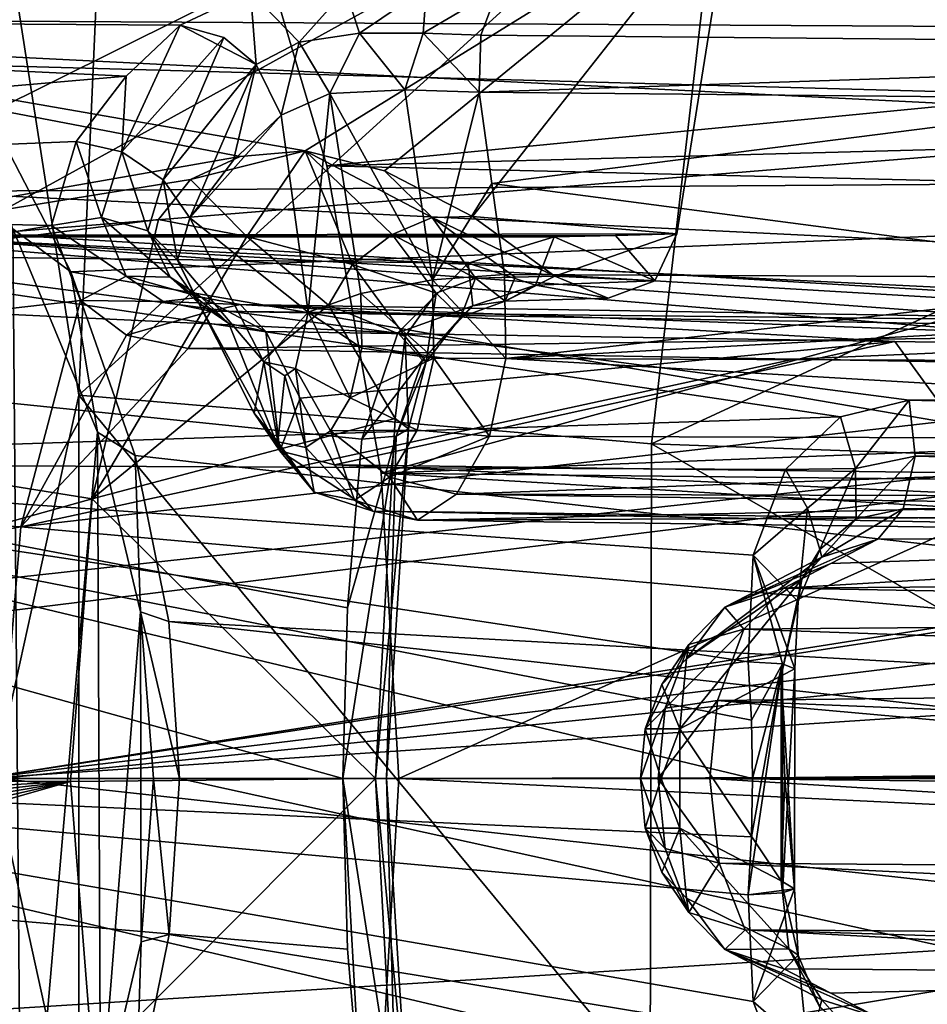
# Model space of a CAD drawing. Header units: metres. Extents: x -240 to 45, y -77 to 27.
# Tile 117 of 256: x -180.38 to -178.51, y -0.47 to 1.56. Entities that reach past the tile are written whole.
import ezdxf

# ---------------------------------------------------------------- set-up
doc = ezdxf.new("R2010")
doc.units = ezdxf.units.M
doc.layers.add('solid_MASSBILD_K_E_SW0001', color=7, linetype='CONTINUOUS')

msp = doc.modelspace()

# ---------------------------------------------------------------- linework, layer by layer
at = {"layer": 'solid_MASSBILD_K_E_SW0001'}
for points in [[(-175.358215, 1.905055, 345.408081), (-184.020477, 2.747442, 338.404724), (-184.140427, 1.383468, 338.579254)], [(-178.096207, 2.448006, 346.173401), (-186.537659, 2.579281, 339.411926), (-182.540787, 0, 342.990662)], [(-181.375717, 2.529692, 338.254486), (-173.994202, 2.571242, 343.788025), (-174.153061, 1.296594, 343.984467)], [(-180.847488, 1.965064, 338.808136), (-181.375717, 2.529692, 338.254486), (-174.153061, 1.296594, 343.984467)], [(-178.096207, 2.448006, 346.173401), (-182.540787, 0, 342.990662), (-176.367477, 0, 347.725739)], [(-178.600815, 2.287047, 343.528015), (-183.199127, 0, 340.141876), (-186.840195, 2.425261, 336.786926)], [(-180.396744, 1.679958, 287.020142), (-180.189148, 2.367417, 287.315643), (-180.258499, 0.789723, 286.90329)], [(-178.926254, 1.999696, 288.185577), (-180.258499, 0.789723, 286.90329), (-180.189148, 2.367417, 287.315643)], [(-178.600815, 2.287047, 343.528015), (-176.990082, 0, 345.019501), (-183.199127, 0, 340.141876)], [(-170.030823, 2.155339, 349.769653), (-176.990082, 0, 345.019501), (-178.600815, 2.287047, 343.528015)], [(-178.911591, 1.836985, 293.031189), (-183.710938, 1.113042, 295.547699), (-183.419891, 2.091837, 296.032074)], [(-174.096298, 1.640887, 296.706757), (-180.851944, 2.091837, 300.305847), (-180.560898, 1.113042, 300.790253)], [(-170.185333, 2.021641, 299.940582), (-169.878708, 1.525763, 299.956085), (-179.937027, 1.901087, 305.854767)], [(-178.926254, 1.999696, 288.185577), (-179.078232, 0.689332, 287.814911), (-180.258499, 0.789723, 286.90329)], [(-178.926254, 1.999696, 288.185577), (-176.638382, 1.820419, 286.717682), (-179.078232, 0.689332, 287.814911)], [(-180.496002, 1.470387, 339.176666), (-180.847488, 1.965064, 338.808136), (-174.153061, 1.296594, 343.984467)], [(-175.430939, 0.955896, 345.49762), (-175.358215, 1.905055, 345.408081), (-184.140427, 1.383468, 338.579254)], [(-179.937027, 1.901087, 305.854767), (-179.747086, 1.262249, 305.9711), (-175.971817, 1.628746, 311.546753)], [(-169.878708, 1.525763, 299.956085), (-179.747086, 1.262249, 305.9711), (-179.937027, 1.901087, 305.854767)], [(-178.911591, 1.836985, 293.031189), (-179.026001, 1.122271, 292.677094), (-183.710938, 1.113042, 295.547699)], [(-178.911591, 1.836985, 293.031189), (-181.938293, 1.667206, 290.590881), (-179.792007, 1.293097, 292.129425)], [(-178.911591, 1.836985, 293.031189), (-179.792007, 1.293097, 292.129425), (-179.628098, 1.252245, 292.244629)], [(-179.446991, 1.157871, 292.358154), (-178.911591, 1.836985, 293.031189), (-179.628098, 1.252245, 292.244629)], [(-179.446991, 1.157871, 292.358154), (-179.026001, 1.122271, 292.677094), (-178.911591, 1.836985, 293.031189)], [(-179.078232, 0.689332, 287.814911), (-176.638382, 1.820419, 286.717682), (-176.806137, 0.60917, 286.438507)], [(-176.027069, 1.53615, 295.156464), (-182.056107, 1.568997, 298.879211), (-182.390823, 1.69827, 298.322144)], [(-176.549698, 1.638572, 294.788971), (-176.027069, 1.53615, 295.156464), (-182.390823, 1.69827, 298.322144)], [(-181.938293, 1.667206, 290.590881), (-182.176315, 0.886285, 290.157928), (-179.925507, 1.281715, 292.021484)], [(-181.938293, 1.667206, 290.590881), (-179.925507, 1.281715, 292.021484), (-179.792007, 1.293097, 292.129425)], [(-180.433105, -0.000064, 286.789886), (-180.396744, 1.679958, 287.020142), (-180.258499, 0.789723, 286.90329)], [(-174.096298, 1.640887, 296.706757), (-180.560898, 1.113042, 300.790253), (-173.617737, 0.774316, 296.822052)], [(-179.80394, 1.517238, 296.236542), (-179.708435, 1.624136, 296.366821), (-179.904327, 1.620975, 296.355469)], [(-179.80394, 1.517238, 296.236542), (-179.680038, 1.535492, 296.29422), (-179.708435, 1.624136, 296.366821)], [(-179.747086, 1.262249, 305.9711), (-179.635468, 0.629219, 306.037842), (-175.971817, 1.628746, 311.546753)], [(-179.680038, 1.535492, 296.29422), (-179.541458, 1.628882, 296.372833), (-179.708435, 1.624136, 296.366821)], [(-179.680038, 1.535492, 296.29422), (-179.548538, 1.535486, 296.300995), (-179.541458, 1.628882, 296.372833)], [(-179.635468, 0.629219, 306.037842), (-179.598648, 0, 306.05957), (-175.971817, 1.628746, 311.546753)], [(-175.971817, 1.628746, 311.546753), (-179.598648, 0, 306.05957), (-175.856293, 0, 311.483948)], [(-179.548538, 1.535486, 296.300995), (-179.393967, 1.626814, 296.319824), (-179.541458, 1.628882, 296.372833)], [(-179.548538, 1.535486, 296.300995), (-179.430069, 1.531835, 296.259766), (-179.393967, 1.626814, 296.319824)], [(-176.668991, 1.506114, 294.643494), (-179.393967, 1.626814, 296.319824), (-179.430069, 1.531835, 296.259766)], [(-176.668991, 1.506114, 294.643494), (-176.63588, 1.600673, 294.706177), (-179.393967, 1.626814, 296.319824)], [(-179.904327, 1.620975, 296.355469), (-182.72554, 1.568997, 297.765045), (-180.04953, 1.552243, 296.192963)], [(-179.904327, 1.620975, 296.355469), (-180.04953, 1.552243, 296.192963), (-179.892624, 1.471035, 296.136475)], [(-179.80394, 1.517238, 296.236542), (-179.904327, 1.620975, 296.355469), (-179.892624, 1.471035, 296.136475)], [(-183.009308, 1.200858, 297.292786), (-180.16098, 1.44729, 296.007477), (-182.72554, 1.568997, 297.765045)], [(-182.72554, 1.568997, 297.765045), (-180.16098, 1.44729, 296.007477), (-180.04953, 1.552243, 296.192963)], [(-175.535995, 1.244113, 295.43924), (-181.772339, 1.200858, 299.351471), (-182.056107, 1.568997, 298.879211)], [(-176.027069, 1.53615, 295.156464), (-175.535995, 1.244113, 295.43924), (-182.056107, 1.568997, 298.879211)], [(-180.16098, 1.44729, 296.007477), (-180.169693, 1.290863, 295.800232), (-180.04953, 1.552243, 296.192963)], [(-180.169693, 1.290863, 295.800232), (-179.959213, 1.526816, 296.150513), (-180.04953, 1.552243, 296.192963)], [(-179.892624, 1.471035, 296.136475), (-180.04953, 1.552243, 296.192963), (-179.959213, 1.526816, 296.150513)], [(-180.169693, 1.290863, 295.800232), (-180.084244, 1.233436, 295.801697), (-179.959213, 1.526816, 296.150513)], [(-180.084244, 1.233436, 295.801697), (-179.892624, 1.471035, 296.136475), (-179.959213, 1.526816, 296.150513)], [(-179.80394, 1.517238, 296.236542), (-179.740784, 1.411327, 296.251984), (-179.680038, 1.535492, 296.29422)], [(-169.878708, 1.525763, 299.956085), (-169.656174, 1.01813, 299.970337), (-179.747086, 1.262249, 305.9711)], [(-179.680038, 1.535492, 296.29422), (-179.740784, 1.411327, 296.251984), (-179.586304, 1.419157, 296.295532)], [(-179.680038, 1.535492, 296.29422), (-179.586304, 1.419157, 296.295532), (-179.548538, 1.535486, 296.300995)], [(-179.548538, 1.535486, 296.300995), (-179.586304, 1.419157, 296.295532), (-179.433182, 1.414109, 296.2565)], [(-179.548538, 1.535486, 296.300995), (-179.433182, 1.414109, 296.2565), (-179.430069, 1.531835, 296.259766)], [(-176.668991, 1.506114, 294.643494), (-179.430069, 1.531835, 296.259766), (-179.433182, 1.414109, 296.2565)], [(-179.80394, 1.517238, 296.236542), (-179.892624, 1.471035, 296.136475), (-179.841415, 1.366483, 296.154358)], [(-179.80394, 1.517238, 296.236542), (-179.841415, 1.366483, 296.154358), (-179.740784, 1.411327, 296.251984)], [(-176.668991, 1.506114, 294.643494), (-179.433182, 1.414109, 296.2565), (-178.033386, 1.40051, 295.436768)], [(-180.274902, 1.043935, 339.408478), (-180.496002, 1.470387, 339.176666), (-174.153061, 1.296594, 343.984467)], [(-180.394653, 1.132735, 339.294952), (-180.496002, 1.470387, 339.176666), (-180.274902, 1.043935, 339.408478)], [(-180.084244, 1.233436, 295.801697), (-180.0298, 1.15531, 295.840851), (-179.892624, 1.471035, 296.136475)], [(-179.892624, 1.471035, 296.136475), (-180.0298, 1.15531, 295.840851), (-179.939529, 1.274091, 295.991089)], [(-179.892624, 1.471035, 296.136475), (-179.939529, 1.274091, 295.991089), (-179.841415, 1.366483, 296.154358)], [(-183.009308, 1.200858, 297.292786), (-180.263519, 1.312361, 295.836823), (-180.16098, 1.44729, 296.007477)], [(-180.16098, 1.44729, 296.007477), (-180.263519, 1.312361, 295.836823), (-180.169693, 1.290863, 295.800232)], [(-179.740784, 1.411327, 296.251984), (-179.841415, 1.366483, 296.154358), (-179.7854, 0.960576, 296.247589)], [(-179.740784, 1.411327, 296.251984), (-179.7854, 0.960576, 296.247589), (-179.677078, 0.999203, 296.350677)], [(-179.586304, 1.419157, 296.295532), (-179.740784, 1.411327, 296.251984), (-179.529312, 1.027592, 296.385498)], [(-179.740784, 1.411327, 296.251984), (-179.677078, 0.999203, 296.350677), (-179.529312, 1.027592, 296.385498)], [(-179.586304, 1.419157, 296.295532), (-179.529312, 1.027592, 296.385498), (-179.433182, 1.414109, 296.2565)], [(-179.407196, 1.226164, 296.299652), (-179.433182, 1.414109, 296.2565), (-179.529312, 1.027592, 296.385498)], [(-178.033386, 1.40051, 295.436768), (-179.433182, 1.414109, 296.2565), (-179.407196, 1.226164, 296.299652)], [(-178.033386, 1.40051, 295.436768), (-179.407196, 1.226164, 296.299652), (-177.931, 1.03114, 295.491333)], [(-175.430939, 0.955896, 345.49762), (-184.140427, 1.383468, 338.579254), (-184.179077, 0, 338.639221)], [(-180.0298, 1.15531, 295.840851), (-179.7854, 0.960576, 296.247589), (-179.841415, 1.366483, 296.154358)], [(-179.939529, 1.274091, 295.991089), (-180.0298, 1.15531, 295.840851), (-179.841415, 1.366483, 296.154358)], [(-180.314438, 1.139523, 295.649109), (-180.263519, 1.312361, 295.836823), (-183.009308, 1.200858, 297.292786)], [(-180.314438, 1.139523, 295.649109), (-180.211609, 1.15553, 295.649139), (-180.263519, 1.312361, 295.836823)], [(-180.211609, 1.15553, 295.649139), (-180.169693, 1.290863, 295.800232), (-180.263519, 1.312361, 295.836823)], [(-182.176315, 0.886285, 290.157928), (-180.02832, 1.234427, 291.926483), (-179.925507, 1.281715, 292.021484)], [(-180.274902, 1.043935, 339.408478), (-174.153061, 1.296594, 343.984467), (-174.206314, 0, 344.050659)], [(-180.211609, 1.15553, 295.649139), (-180.116409, 1.12835, 295.68103), (-180.169693, 1.290863, 295.800232)], [(-180.116409, 1.12835, 295.68103), (-180.084244, 1.233436, 295.801697), (-180.169693, 1.290863, 295.800232)], [(-179.792007, 1.293097, 292.129425), (-179.925507, 1.281715, 292.021484), (-180.02832, 1.234427, 291.926483)], [(-179.911835, 1.116502, 292.153992), (-179.792007, 1.293097, 292.129425), (-180.02832, 1.234427, 291.926483)], [(-179.694046, 1.058901, 292.465515), (-179.792007, 1.293097, 292.129425), (-179.911835, 1.116502, 292.153992)], [(-179.530014, 1.155972, 292.407867), (-179.628098, 1.252245, 292.244629), (-179.792007, 1.293097, 292.129425)], [(-179.612442, 1.120653, 292.462006), (-179.530014, 1.155972, 292.407867), (-179.792007, 1.293097, 292.129425)], [(-179.694046, 1.058901, 292.465515), (-179.612442, 1.120653, 292.462006), (-179.792007, 1.293097, 292.129425)], [(-169.656174, 1.01813, 299.970337), (-179.635468, 0.629219, 306.037842), (-179.747086, 1.262249, 305.9711)], [(-175.535995, 1.244113, 295.43924), (-175.15361, 0.807144, 295.628387), (-181.772339, 1.200858, 299.351471)], [(-179.446991, 1.157871, 292.358154), (-179.628098, 1.252245, 292.244629), (-179.530014, 1.155972, 292.407867)], [(-182.176315, 0.886285, 290.157928), (-180.093903, 1.151691, 291.850983), (-180.02832, 1.234427, 291.926483)], [(-180.116409, 1.12835, 295.68103), (-180.054886, 1.067951, 295.739227), (-180.084244, 1.233436, 295.801697)], [(-179.911835, 1.116502, 292.153992), (-180.02832, 1.234427, 291.926483), (-180.093903, 1.151691, 291.850983)], [(-180.054886, 1.067951, 295.739227), (-180.0298, 1.15531, 295.840851), (-180.084244, 1.233436, 295.801697)], [(-179.529312, 1.027592, 296.385498), (-179.381256, 1.038219, 296.342804), (-179.407196, 1.226164, 296.299652)], [(-179.407196, 1.226164, 296.299652), (-179.381256, 1.038219, 296.342804), (-177.931, 1.03114, 295.491333)], [(-180.314438, 1.139523, 295.649109), (-183.009308, 1.200858, 297.292786), (-183.198914, 0.6499, 296.977234)], [(-178.688705, 0.744713, 297.839417), (-181.582733, 0.6499, 299.667023), (-181.772339, 1.200858, 299.351471)], [(-178.688705, 0.744713, 297.839417), (-181.772339, 1.200858, 299.351471), (-178.546967, 0.779615, 297.731323)], [(-176.841705, 0.793468, 296.674774), (-178.546967, 0.779615, 297.731323), (-181.772339, 1.200858, 299.351471)], [(-176.841705, 0.793468, 296.674774), (-181.772339, 1.200858, 299.351471), (-175.15361, 0.807144, 295.628387)], [(-179.446991, 1.157871, 292.358154), (-179.530014, 1.155972, 292.407867), (-179.277161, 1.035211, 292.457886)], [(-179.446991, 1.157871, 292.358154), (-179.277161, 1.035211, 292.457886), (-179.026001, 1.122271, 292.677094)], [(-180.314438, 1.139523, 295.649109), (-183.198914, 0.6499, 296.977234), (-180.254883, 0.985037, 295.466248)], [(-182.176315, 0.886285, 290.157928), (-180.230942, 0.575842, 291.622894), (-180.093903, 1.151691, 291.850983)], [(-180.314438, 1.139523, 295.649109), (-180.16066, 1.034859, 295.497467), (-180.211609, 1.15553, 295.649139)], [(-180.314438, 1.139523, 295.649109), (-180.254883, 0.985037, 295.466248), (-180.16066, 1.034859, 295.497467)], [(-179.911835, 1.116502, 292.153992), (-180.093903, 1.151691, 291.850983), (-180.230942, 0.575842, 291.622894)], [(-180.211609, 1.15553, 295.649139), (-180.16066, 1.034859, 295.497467), (-180.070297, 1.032912, 295.562042)], [(-180.211609, 1.15553, 295.649139), (-180.070297, 1.032912, 295.562042), (-180.116409, 1.12835, 295.68103)], [(-180.054886, 1.067951, 295.739227), (-179.87677, 0.858164, 296.095551), (-180.0298, 1.15531, 295.840851)], [(-180.0298, 1.15531, 295.840851), (-179.87677, 0.858164, 296.095551), (-179.7854, 0.960576, 296.247589)], [(-179.440948, 1.030962, 292.556122), (-179.530014, 1.155972, 292.407867), (-179.612442, 1.120653, 292.462006)], [(-179.359085, 1.033086, 292.507019), (-179.530014, 1.155972, 292.407867), (-179.440948, 1.030962, 292.556122)], [(-179.359085, 1.033086, 292.507019), (-179.277161, 1.035211, 292.457886), (-179.530014, 1.155972, 292.407867)], [(-179.152451, 1.11897, 292.753296), (-183.710938, 1.113042, 295.547699), (-179.026001, 1.122271, 292.677094)], [(-179.152451, 1.11897, 292.753296), (-179.278778, 1.115667, 292.829407), (-183.710938, 1.113042, 295.547699)], [(-180.394653, 1.132735, 339.294952), (-180.375473, -1.0944, 339.314819), (-180.658569, -1.564301, 339.021667)], [(-180.394653, 1.132735, 339.294952), (-180.274902, 1.043935, 339.408478), (-180.21965, 0.713549, 339.476166)], [(-180.394653, 1.132735, 339.294952), (-180.21965, 0.713549, 339.476166), (-180.375473, -1.0944, 339.314819)], [(-179.743744, 0.9752, 292.433716), (-179.911835, 1.116502, 292.153992), (-180.230942, 0.575842, 291.622894)], [(-180.116409, 1.12835, 295.68103), (-180.011688, 0.979799, 295.640045), (-180.054886, 1.067951, 295.739227)], [(-180.116409, 1.12835, 295.68103), (-180.070297, 1.032912, 295.562042), (-180.011688, 0.979799, 295.640045)], [(-179.694046, 1.058901, 292.465515), (-179.911835, 1.116502, 292.153992), (-179.743744, 0.9752, 292.433716)], [(-179.521591, 1.000132, 292.602173), (-179.612442, 1.120653, 292.462006), (-179.694046, 1.058901, 292.465515)], [(-179.521591, 1.000132, 292.602173), (-179.440948, 1.030962, 292.556122), (-179.612442, 1.120653, 292.462006)], [(-179.152451, 1.11897, 292.753296), (-179.07106, 1.025122, 292.616364), (-179.278778, 1.115667, 292.829407)], [(-179.026001, 1.122271, 292.677094), (-179.277161, 1.035211, 292.457886), (-179.07106, 1.025122, 292.616364)], [(-179.152451, 1.11897, 292.753296), (-179.026001, 1.122271, 292.677094), (-179.07106, 1.025122, 292.616364)], [(-183.710938, 1.113042, 295.547699), (-179.713974, 0, 292.868195), (-183.812012, 0, 295.379456)], [(-179.278778, 1.115667, 292.829407), (-179.455948, 1.061386, 292.915833), (-183.710938, 1.113042, 295.547699)], [(-179.704285, 0.351669, 292.884308), (-179.713974, 0, 292.868195), (-183.710938, 1.113042, 295.547699)], [(-179.704285, 0.351669, 292.884308), (-183.710938, 1.113042, 295.547699), (-179.675339, 0.699325, 292.932495)], [(-179.60054, 0.918126, 292.95163), (-179.675339, 0.699325, 292.932495), (-183.710938, 1.113042, 295.547699)], [(-179.455948, 1.061386, 292.915833), (-179.60054, 0.918126, 292.95163), (-183.710938, 1.113042, 295.547699)], [(-180.560898, 1.113042, 300.790253), (-180.459808, 0, 300.958466), (-175.680191, 0.754322, 298.041748)], [(-180.560898, 1.113042, 300.790253), (-174.650223, 0.764305, 297.432648), (-173.617737, 0.774316, 296.822052)], [(-180.560898, 1.113042, 300.790253), (-175.680191, 0.754322, 298.041748), (-174.650223, 0.764305, 297.432648)], [(-179.278778, 1.115667, 292.829407), (-179.317108, 1.016295, 292.761169), (-179.455948, 1.061386, 292.915833)], [(-179.07106, 1.025122, 292.616364), (-179.317108, 1.016295, 292.761169), (-179.278778, 1.115667, 292.829407)], [(-180.054886, 1.067951, 295.739227), (-179.897034, 0.752634, 295.984619), (-179.87677, 0.858164, 296.095551)], [(-180.054886, 1.067951, 295.739227), (-180.011688, 0.979799, 295.640045), (-179.897034, 0.752634, 295.984619)], [(-179.585526, 0.910418, 292.636871), (-179.694046, 1.058901, 292.465515), (-179.743744, 0.9752, 292.433716)], [(-179.585526, 0.910418, 292.636871), (-179.521591, 1.000132, 292.602173), (-179.694046, 1.058901, 292.465515)], [(-179.455948, 1.061386, 292.915833), (-179.446503, 0.973607, 292.827148), (-179.60054, 0.918126, 292.95163)], [(-179.317108, 1.016295, 292.761169), (-179.446503, 0.973607, 292.827148), (-179.455948, 1.061386, 292.915833)], [(-180.141922, 0.665357, 339.548004), (-180.274902, 1.043935, 339.408478), (-174.206314, 0, 344.050659)], [(-180.21965, 0.713549, 339.476166), (-180.274902, 1.043935, 339.408478), (-180.141922, 0.665357, 339.548004)], [(-180.084656, 0.982624, 295.40799), (-180.16066, 1.034859, 295.497467), (-180.254883, 0.985037, 295.466248)], [(-180.006149, 0.991686, 295.492584), (-180.070297, 1.032912, 295.562042), (-180.16066, 1.034859, 295.497467)], [(-180.084656, 0.982624, 295.40799), (-180.006149, 0.991686, 295.492584), (-180.16066, 1.034859, 295.497467)], [(-179.377899, 0.865093, 296.349579), (-179.381256, 1.038219, 296.342804), (-179.529312, 1.027592, 296.385498)], [(-179.377899, 0.865093, 296.349579), (-177.931, 1.03114, 295.491333), (-179.381256, 1.038219, 296.342804)], [(-179.167007, 0.989435, 292.532623), (-179.277161, 1.035211, 292.457886), (-179.379486, 0.983716, 292.656067)], [(-179.359085, 1.033086, 292.507019), (-179.379486, 0.983716, 292.656067), (-179.277161, 1.035211, 292.457886)], [(-179.07106, 1.025122, 292.616364), (-179.277161, 1.035211, 292.457886), (-179.167007, 0.989435, 292.532623)], [(-180.070297, 1.032912, 295.562042), (-179.948959, 0.937086, 295.577362), (-180.011688, 0.979799, 295.640045)], [(-180.006149, 0.991686, 295.492584), (-179.948959, 0.937086, 295.577362), (-180.070297, 1.032912, 295.562042)], [(-179.526855, 0.865713, 296.390259), (-179.529312, 1.027592, 296.385498), (-179.677078, 0.999203, 296.350677)], [(-169.656174, 1.01813, 299.970337), (-169.526291, 0.520778, 299.978973), (-179.635468, 0.629219, 306.037842)], [(-179.377899, 0.865093, 296.349579), (-179.529312, 1.027592, 296.385498), (-179.526855, 0.865713, 296.390259)], [(-179.470673, 0.950092, 292.707672), (-179.440948, 1.030962, 292.556122), (-179.521591, 1.000132, 292.602173)], [(-179.379486, 0.983716, 292.656067), (-179.440948, 1.030962, 292.556122), (-179.470673, 0.950092, 292.707672)], [(-179.317108, 1.016295, 292.761169), (-179.379486, 0.983716, 292.656067), (-179.446503, 0.973607, 292.827148)], [(-179.359085, 1.033086, 292.507019), (-179.440948, 1.030962, 292.556122), (-179.379486, 0.983716, 292.656067)], [(-179.167007, 0.989435, 292.532623), (-179.379486, 0.983716, 292.656067), (-179.317108, 1.016295, 292.761169)], [(-179.377899, 0.865093, 296.349579), (-176.480728, 1.024061, 294.639862), (-177.931, 1.03114, 295.491333)], [(-176.44545, 0.853625, 294.628448), (-176.480728, 1.024061, 294.639862), (-179.377899, 0.865093, 296.349579)], [(-179.07106, 1.025122, 292.616364), (-179.167007, 0.989435, 292.532623), (-179.317108, 1.016295, 292.761169)], [(-179.675278, 0.8868, 296.353882), (-179.677078, 0.999203, 296.350677), (-179.7854, 0.960576, 296.247589)], [(-179.526855, 0.865713, 296.390259), (-179.677078, 0.999203, 296.350677), (-179.675278, 0.8868, 296.353882)], [(-179.542404, 0.858615, 292.743164), (-179.521591, 1.000132, 292.602173), (-179.585526, 0.910418, 292.636871)], [(-179.470673, 0.950092, 292.707672), (-179.521591, 1.000132, 292.602173), (-179.542404, 0.858615, 292.743164)], [(-183.198914, 0.6499, 296.977234), (-180.378052, 0.518099, 295.261261), (-180.254883, 0.985037, 295.466248)], [(-180.160095, 0.913664, 295.353394), (-180.254883, 0.985037, 295.466248), (-180.378052, 0.518099, 295.261261)], [(-180.084656, 0.982624, 295.40799), (-180.254883, 0.985037, 295.466248), (-180.160095, 0.913664, 295.353394)], [(-179.606049, 0.741775, 292.662872), (-179.743744, 0.9752, 292.433716), (-180.230942, 0.575842, 291.622894)], [(-179.986084, 0.963063, 295.334381), (-180.084656, 0.982624, 295.40799), (-180.160095, 0.913664, 295.353394)], [(-179.925735, 0.976295, 295.434845), (-180.006149, 0.991686, 295.492584), (-180.084656, 0.982624, 295.40799)], [(-179.986084, 0.963063, 295.334381), (-179.925735, 0.976295, 295.434845), (-180.084656, 0.982624, 295.40799)], [(-180.011688, 0.979799, 295.640045), (-179.843781, 0.675073, 295.862122), (-179.897034, 0.752634, 295.984619)], [(-179.948959, 0.937086, 295.577362), (-179.843781, 0.675073, 295.862122), (-180.011688, 0.979799, 295.640045)], [(-180.006149, 0.991686, 295.492584), (-179.872879, 0.921211, 295.524719), (-179.948959, 0.937086, 295.577362)], [(-179.925735, 0.976295, 295.434845), (-179.872879, 0.921211, 295.524719), (-180.006149, 0.991686, 295.492584)], [(-177.385071, 0.935122, 293.912079), (-179.925735, 0.976295, 295.434845), (-179.986084, 0.963063, 295.334381)], [(-178.576309, 0.900118, 294.748505), (-179.872879, 0.921211, 295.524719), (-179.925735, 0.976295, 295.434845)], [(-178.576309, 0.900118, 294.748505), (-179.925735, 0.976295, 295.434845), (-177.286636, 0.878999, 293.976593)], [(-177.385071, 0.935122, 293.912079), (-177.286636, 0.878999, 293.976593), (-179.925735, 0.976295, 295.434845)], [(-179.585526, 0.910418, 292.636871), (-179.743744, 0.9752, 292.433716), (-179.606049, 0.741775, 292.662872)], [(-179.379486, 0.983716, 292.656067), (-179.470673, 0.950092, 292.707672), (-179.446503, 0.973607, 292.827148)], [(-175.430939, 0.955896, 345.49762), (-184.179077, 0, 338.639221), (-183.215836, 0, 339.426788)], [(-175.430939, 0.955896, 345.49762), (-183.215836, 0, 339.426788), (-175.455292, 0, 345.527679)], [(-179.986084, 0.963063, 295.334381), (-180.160095, 0.913664, 295.353394), (-180.032913, 0.886111, 295.25827)], [(-177.483536, 0.920452, 293.831848), (-179.986084, 0.963063, 295.334381), (-180.032913, 0.886111, 295.25827)], [(-177.483536, 0.920452, 293.831848), (-177.385071, 0.935122, 293.912079), (-179.986084, 0.963063, 295.334381)], [(-179.87677, 0.858164, 296.095551), (-179.811874, 0.844775, 296.203552), (-179.7854, 0.960576, 296.247589)], [(-179.69899, 0.78402, 296.314392), (-179.7854, 0.960576, 296.247589), (-179.811874, 0.844775, 296.203552)], [(-179.675278, 0.8868, 296.353882), (-179.7854, 0.960576, 296.247589), (-179.69899, 0.78402, 296.314392)], [(-179.446503, 0.973607, 292.827148), (-179.549622, 0.862095, 292.859467), (-179.60054, 0.918126, 292.95163)], [(-179.446503, 0.973607, 292.827148), (-179.470673, 0.950092, 292.707672), (-179.549622, 0.862095, 292.859467)], [(-179.948959, 0.937086, 295.577362), (-179.872879, 0.921211, 295.524719), (-179.843781, 0.675073, 295.862122)], [(-179.470673, 0.950092, 292.707672), (-179.542404, 0.858615, 292.743164), (-179.549622, 0.862095, 292.859467)], [(-180.032913, 0.886111, 295.25827), (-180.160095, 0.913664, 295.353394), (-180.378052, 0.518099, 295.261261)], [(-177.483536, 0.920452, 293.831848), (-180.032913, 0.886111, 295.25827), (-178.784729, 0.863933, 294.509705)], [(-179.843781, 0.675073, 295.862122), (-179.872879, 0.921211, 295.524719), (-179.801971, 0.783625, 295.642609)], [(-178.576309, 0.900118, 294.748505), (-179.801971, 0.783625, 295.642609), (-179.872879, 0.921211, 295.524719)], [(-179.60054, 0.918126, 292.95163), (-179.549622, 0.862095, 292.859467), (-179.675339, 0.699325, 292.932495)], [(-177.483536, 0.920452, 293.831848), (-178.784729, 0.863933, 294.509705), (-177.545471, 0.841736, 293.766602)], [(-178.576309, 0.900118, 294.748505), (-179.73111, 0.64604, 295.760559), (-179.801971, 0.783625, 295.642609)], [(-178.379318, 0.628826, 294.945679), (-179.73111, 0.64604, 295.760559), (-178.576309, 0.900118, 294.748505)], [(-179.578705, 0.720642, 292.759857), (-179.585526, 0.910418, 292.636871), (-179.606049, 0.741775, 292.662872)], [(-179.542404, 0.858615, 292.743164), (-179.585526, 0.910418, 292.636871), (-179.578705, 0.720642, 292.759857)], [(-178.379318, 0.628826, 294.945679), (-178.576309, 0.900118, 294.748505), (-177.286636, 0.878999, 293.976593)], [(-182.176315, 0.886285, 290.157928), (-182.297058, -0.000006, 289.968781), (-180.230942, 0.575842, 291.622894)], [(-178.784729, 0.863933, 294.509705), (-180.032913, 0.886111, 295.25827), (-180.378052, 0.518099, 295.261261)], [(-179.526855, 0.865713, 296.390259), (-179.675278, 0.8868, 296.353882), (-179.69899, 0.78402, 296.314392)], [(-178.784729, 0.863933, 294.509705), (-180.378052, 0.518099, 295.261261), (-177.545471, 0.841736, 293.766602)], [(-179.897034, 0.752634, 295.984619), (-179.84787, 0.693219, 296.06662), (-179.87677, 0.858164, 296.095551)], [(-179.87677, 0.858164, 296.095551), (-179.833847, 0.829679, 296.166962), (-179.811874, 0.844775, 296.203552)], [(-179.84787, 0.693219, 296.06662), (-179.833847, 0.829679, 296.166962), (-179.87677, 0.858164, 296.095551)], [(-179.526855, 0.865713, 296.390259), (-179.69899, 0.78402, 296.314392), (-179.56102, 0.717684, 296.333344)], [(-179.549622, 0.862095, 292.859467), (-179.604034, 0.705129, 292.858459), (-179.675339, 0.699325, 292.932495)], [(-179.549622, 0.862095, 292.859467), (-179.542404, 0.858615, 292.743164), (-179.604034, 0.705129, 292.858459)], [(-179.542404, 0.858615, 292.743164), (-179.578705, 0.720642, 292.759857), (-179.604034, 0.705129, 292.858459)], [(-179.412018, 0.705282, 296.292786), (-179.526855, 0.865713, 296.390259), (-179.56102, 0.717684, 296.333344)], [(-179.412018, 0.705282, 296.292786), (-179.377899, 0.865093, 296.349579), (-179.526855, 0.865713, 296.390259)], [(-176.478012, 0.694723, 294.573212), (-179.377899, 0.865093, 296.349579), (-179.412018, 0.705282, 296.292786)], [(-176.478012, 0.694723, 294.573212), (-176.44545, 0.853625, 294.628448), (-179.377899, 0.865093, 296.349579)], [(-180.378052, 0.518099, 295.261261), (-177.666565, 0.277014, 293.595734), (-177.545471, 0.841736, 293.766602)], [(-179.790161, 0.681781, 296.162659), (-179.811874, 0.844775, 296.203552), (-179.833847, 0.829679, 296.166962)], [(-179.739517, 0.716011, 296.246796), (-179.69899, 0.78402, 296.314392), (-179.811874, 0.844775, 296.203552)], [(-179.790161, 0.681781, 296.162659), (-179.739517, 0.716011, 296.246796), (-179.811874, 0.844775, 296.203552)], [(-179.790161, 0.681781, 296.162659), (-179.833847, 0.829679, 296.166962), (-179.84787, 0.693219, 296.06662)], [(-175.117111, 0.68934, 295.635559), (-178.546967, 0.779615, 297.731323), (-176.841705, 0.793468, 296.674774)], [(-180.433105, -0.000064, 286.789886), (-180.258499, 0.789723, 286.90329), (-180.258453, -0.79224, 286.903595)], [(-179.080658, -0.631983, 287.807648), (-180.258453, -0.79224, 286.903595), (-180.258499, 0.789723, 286.90329)], [(-179.078232, 0.689332, 287.814911), (-179.080658, -0.631983, 287.807648), (-180.258499, 0.789723, 286.90329)], [(-179.801971, 0.783625, 295.642609), (-179.73111, 0.64604, 295.760559), (-179.843781, 0.675073, 295.862122)], [(-179.739517, 0.716011, 296.246796), (-179.56102, 0.717684, 296.333344), (-179.69899, 0.78402, 296.314392)], [(-178.688705, 0.744713, 297.839417), (-178.546967, 0.779615, 297.731323), (-178.657822, 0.638346, 297.843445)], [(-178.546967, 0.779615, 297.731323), (-178.534851, 0.66375, 297.749664), (-178.657822, 0.638346, 297.843445)], [(-175.117111, 0.68934, 295.635559), (-178.534851, 0.66375, 297.749664), (-178.546967, 0.779615, 297.731323)], [(-175.940674, 0.692338, 298.211273), (-175.680191, 0.754322, 298.041748), (-180.459808, 0, 300.958466)], [(-179.897034, 0.752634, 295.984619), (-179.773163, 0.589466, 295.980316), (-179.84787, 0.693219, 296.06662)], [(-179.897034, 0.752634, 295.984619), (-179.843781, 0.675073, 295.862122), (-179.773163, 0.589466, 295.980316)], [(-178.802078, 0.636802, 297.966644), (-181.582733, 0.6499, 299.667023), (-178.688705, 0.744713, 297.839417)], [(-179.647049, 0, 292.594635), (-179.606049, 0.741775, 292.662872), (-180.230942, 0.575842, 291.622894)], [(-179.578705, 0.720642, 292.759857), (-179.606049, 0.741775, 292.662872), (-179.647049, 0, 292.594635)], [(-178.802078, 0.636802, 297.966644), (-178.688705, 0.744713, 297.839417), (-178.657822, 0.638346, 297.843445)], [(-180.21965, 0.713549, 339.476166), (-180.213348, -0.69399, 339.482697), (-180.375473, -1.0944, 339.314819)], [(-180.21965, 0.713549, 339.476166), (-180.141922, 0.665357, 339.548004), (-180.131058, 0.343374, 339.567932)], [(-180.21965, 0.713549, 339.476166), (-180.131058, 0.343374, 339.567932), (-180.213348, -0.69399, 339.482697)], [(-179.690018, 0.572998, 296.118652), (-179.739517, 0.716011, 296.246796), (-179.790161, 0.681781, 296.162659)], [(-179.739517, 0.716011, 296.246796), (-179.618042, 0.620987, 296.237793), (-179.56102, 0.717684, 296.333344)], [(-179.690018, 0.572998, 296.118652), (-179.618042, 0.620987, 296.237793), (-179.739517, 0.716011, 296.246796)], [(-179.578705, 0.720642, 292.759857), (-179.647049, 0, 292.594635), (-179.624207, 0, 292.745209)], [(-179.604034, 0.705129, 292.858459), (-179.578705, 0.720642, 292.759857), (-179.624207, 0, 292.745209)], [(-179.618042, 0.620987, 296.237793), (-179.412018, 0.705282, 296.292786), (-179.56102, 0.717684, 296.333344)], [(-175.940674, 0.692338, 298.211273), (-180.459808, 0, 300.958466), (-176.148712, 0.521408, 298.370911)], [(-179.790161, 0.681781, 296.162659), (-179.84787, 0.693219, 296.06662), (-179.773163, 0.589466, 295.980316)], [(-179.704285, 0.351669, 292.884308), (-179.604034, 0.705129, 292.858459), (-179.713974, 0, 292.868195)], [(-179.604034, 0.705129, 292.858459), (-179.624207, 0, 292.745209), (-179.713974, 0, 292.868195)], [(-179.704285, 0.351669, 292.884308), (-179.675339, 0.699325, 292.932495), (-179.604034, 0.705129, 292.858459)], [(-179.618042, 0.620987, 296.237793), (-179.479843, 0.585387, 296.178741), (-179.412018, 0.705282, 296.292786)], [(-176.478012, 0.694723, 294.573212), (-179.412018, 0.705282, 296.292786), (-179.479843, 0.585387, 296.178741)], [(-176.478012, 0.694723, 294.573212), (-179.479843, 0.585387, 296.178741), (-178.026062, 0.581215, 295.331055)], [(-179.843781, 0.675073, 295.862122), (-179.652649, 0.550427, 295.892334), (-179.773163, 0.589466, 295.980316)], [(-179.843781, 0.675073, 295.862122), (-179.73111, 0.64604, 295.760559), (-179.652649, 0.550427, 295.892334)], [(-179.690018, 0.572998, 296.118652), (-179.790161, 0.681781, 296.162659), (-179.773163, 0.589466, 295.980316)], [(-179.078232, 0.689332, 287.814911), (-176.806122, -0.609309, 286.438507), (-179.080658, -0.631983, 287.807648)], [(-179.078232, 0.689332, 287.814911), (-176.806137, 0.60917, 286.438507), (-176.806122, -0.609309, 286.438507)], [(-175.117111, 0.68934, 295.635559), (-175.143112, 0.580828, 295.598602), (-178.534851, 0.66375, 297.749664)], [(-183.198914, 0.6499, 296.977234), (-183.265503, 0, 296.866425), (-180.378052, 0.518099, 295.261261)], [(-181.582733, 0.6499, 299.667023), (-178.869888, 0, 298.156189), (-181.516144, 0, 299.777832)], [(-181.582733, 0.6499, 299.667023), (-178.872116, 0.120252, 298.152496), (-178.869888, 0, 298.156189)], [(-181.582733, 0.6499, 299.667023), (-178.878799, 0.239882, 298.141357), (-178.872116, 0.120252, 298.152496)], [(-178.868347, 0.459656, 298.079651), (-178.878799, 0.239882, 298.141357), (-181.582733, 0.6499, 299.667023)], [(-178.868347, 0.459656, 298.079651), (-181.582733, 0.6499, 299.667023), (-178.802078, 0.636802, 297.966644)], [(-180.072495, 0.323234, 339.62088), (-180.141922, 0.665357, 339.548004), (-174.206314, 0, 344.050659)], [(-180.131058, 0.343374, 339.567932), (-180.141922, 0.665357, 339.548004), (-180.072495, 0.323234, 339.62088)], [(-178.656174, 0.535154, 297.786133), (-178.657822, 0.638346, 297.843445), (-178.534851, 0.66375, 297.749664)], [(-178.559174, 0.55556, 297.709198), (-178.656174, 0.535154, 297.786133), (-178.534851, 0.66375, 297.749664)], [(-175.143112, 0.580828, 295.598602), (-178.559174, 0.55556, 297.709198), (-178.534851, 0.66375, 297.749664)], [(-176.893555, 0.517208, 294.222595), (-179.652649, 0.550427, 295.892334), (-179.73111, 0.64604, 295.760559)], [(-176.893555, 0.517208, 294.222595), (-179.73111, 0.64604, 295.760559), (-178.379318, 0.628826, 294.945679)], [(-169.482178, 0.021537, 299.980927), (-179.598648, 0, 306.05957), (-179.635468, 0.629219, 306.037842)], [(-169.526291, 0.520778, 299.978973), (-169.482178, 0.021537, 299.980927), (-179.635468, 0.629219, 306.037842)], [(-178.868347, 0.459656, 298.079651), (-178.802078, 0.636802, 297.966644), (-178.7565, 0.557033, 297.951111)], [(-178.802078, 0.636802, 297.966644), (-178.657822, 0.638346, 297.843445), (-178.7565, 0.557033, 297.951111)], [(-178.730865, 0.471478, 297.873932), (-178.7565, 0.557033, 297.951111), (-178.657822, 0.638346, 297.843445)], [(-178.656174, 0.535154, 297.786133), (-178.730865, 0.471478, 297.873932), (-178.657822, 0.638346, 297.843445)], [(-179.559937, 0.53209, 296.046539), (-179.618042, 0.620987, 296.237793), (-179.690018, 0.572998, 296.118652)], [(-179.559937, 0.53209, 296.046539), (-179.479843, 0.585387, 296.178741), (-179.618042, 0.620987, 296.237793)], [(-179.690018, 0.572998, 296.118652), (-179.773163, 0.589466, 295.980316), (-179.652649, 0.550427, 295.892334)], [(-182.297058, -0.000006, 289.968781), (-180.275772, -0.006551, 291.548279), (-180.230942, 0.575842, 291.622894)], [(-179.647049, 0, 292.594635), (-180.230942, 0.575842, 291.622894), (-180.275772, -0.006551, 291.548279)], [(-179.559937, 0.53209, 296.046539), (-179.690018, 0.572998, 296.118652), (-179.652649, 0.550427, 295.892334)], [(-178.048004, 0.564209, 295.309723), (-179.479843, 0.585387, 296.178741), (-179.559937, 0.53209, 296.046539)], [(-178.026062, 0.581215, 295.331055), (-179.479843, 0.585387, 296.178741), (-178.048004, 0.564209, 295.309723)], [(-175.143112, 0.580828, 295.598602), (-175.222794, 0.515016, 295.527679), (-178.559174, 0.55556, 297.709198)], [(-176.746338, 0.494703, 294.334869), (-179.559937, 0.53209, 296.046539), (-179.652649, 0.550427, 295.892334)], [(-176.893555, 0.517208, 294.222595), (-176.746338, 0.494703, 294.334869), (-179.652649, 0.550427, 295.892334)], [(-178.048004, 0.564209, 295.309723), (-179.559937, 0.53209, 296.046539), (-176.613571, 0.545943, 294.445038)], [(-178.775406, 0.36427, 297.948303), (-178.868347, 0.459656, 298.079651), (-178.7565, 0.557033, 297.951111)], [(-178.730865, 0.471478, 297.873932), (-178.775406, 0.36427, 297.948303), (-178.7565, 0.557033, 297.951111)], [(-178.559174, 0.55556, 297.709198), (-178.611389, 0.492898, 297.624176), (-178.727188, 0.4561, 297.725342)], [(-178.559174, 0.55556, 297.709198), (-178.727188, 0.4561, 297.725342), (-178.656174, 0.535154, 297.786133)], [(-176.910919, 0.504042, 296.572327), (-178.611389, 0.492898, 297.624176), (-178.559174, 0.55556, 297.709198)], [(-176.910919, 0.504042, 296.572327), (-178.559174, 0.55556, 297.709198), (-175.222794, 0.515016, 295.527679)], [(-176.746338, 0.494703, 294.334869), (-176.613571, 0.545943, 294.445038), (-179.559937, 0.53209, 296.046539)], [(-178.656174, 0.535154, 297.786133), (-178.727188, 0.4561, 297.725342), (-178.730865, 0.471478, 297.873932)], [(-180.378052, 0.518099, 295.261261), (-183.265503, 0, 296.866425), (-180.420502, 0, 295.190613)], [(-176.148712, 0.521408, 298.370911), (-180.459808, 0, 300.958466), (-176.276733, 0.275965, 298.481018)], [(-180.378052, 0.518099, 295.261261), (-180.420502, 0, 295.190613), (-177.666565, 0.277014, 293.595734)], [(-178.927094, 0.352519, 297.387756), (-178.611389, 0.492898, 297.624176), (-178.708145, 0.442539, 297.463043)], [(-178.727188, 0.4561, 297.725342), (-178.611389, 0.492898, 297.624176), (-178.927094, 0.352519, 297.387756)], [(-176.910919, 0.504042, 296.572327), (-178.804947, 0.392179, 297.301971), (-178.708145, 0.442539, 297.463043)], [(-177.160904, 0.40509, 296.294495), (-178.804947, 0.392179, 297.301971), (-176.910919, 0.504042, 296.572327)], [(-176.910919, 0.504042, 296.572327), (-178.708145, 0.442539, 297.463043), (-178.611389, 0.492898, 297.624176)], [(-178.730865, 0.471478, 297.873932), (-178.76825, 0.410337, 297.780548), (-178.775406, 0.36427, 297.948303)], [(-178.730865, 0.471478, 297.873932), (-178.727188, 0.4561, 297.725342), (-178.76825, 0.410337, 297.780548)], [(-178.727188, 0.4561, 297.725342), (-178.927094, 0.352519, 297.387756), (-179.005676, 0.246569, 297.468079)], [(-178.76825, 0.410337, 297.780548), (-178.727188, 0.4561, 297.725342), (-179.005676, 0.246569, 297.468079)], [(-178.868347, 0.459656, 298.079651), (-178.807663, 0.235954, 298.067017), (-178.878799, 0.239882, 298.141357)], [(-178.868347, 0.459656, 298.079651), (-178.782806, 0.225457, 297.967651), (-178.807663, 0.235954, 298.067017)], [(-178.775406, 0.36427, 297.948303), (-178.782806, 0.225457, 297.967651), (-178.868347, 0.459656, 298.079651)], [(-178.708145, 0.442539, 297.463043), (-178.804947, 0.392179, 297.301971), (-178.927094, 0.352519, 297.387756)], [(-178.76825, 0.410337, 297.780548), (-179.019867, 0.102412, 297.521667), (-178.810806, 0.211172, 297.869598)], [(-178.76825, 0.410337, 297.780548), (-179.005676, 0.246569, 297.468079), (-179.019867, 0.102412, 297.521667)], [(-178.775406, 0.36427, 297.948303), (-178.76825, 0.410337, 297.780548), (-178.810806, 0.211172, 297.869598)], [(-178.927094, 0.352519, 297.387756), (-178.804947, 0.392179, 297.301971), (-178.887604, 0.307171, 297.165558)], [(-175.643066, 0.335307, 295.180939), (-178.887604, 0.307171, 297.165558), (-178.804947, 0.392179, 297.301971)], [(-175.643066, 0.335307, 295.180939), (-178.804947, 0.392179, 297.301971), (-177.160904, 0.40509, 296.294495)], [(-179.005676, 0.246569, 297.468079), (-178.927094, 0.352519, 297.387756), (-179.001038, 0.276086, 297.265381)], [(-178.927094, 0.352519, 297.387756), (-178.887604, 0.307171, 297.165558), (-179.001038, 0.276086, 297.265381)], [(-178.775406, 0.36427, 297.948303), (-178.810806, 0.211172, 297.869598), (-178.782806, 0.225457, 297.967651)], [(-180.131058, 0.343374, 339.567932), (-180.129974, -0.336497, 339.569031), (-180.213348, -0.69399, 339.482697)], [(-180.131058, 0.343374, 339.567932), (-180.072495, 0.323234, 339.62088), (-180.050903, 0, 339.643524)], [(-180.131058, 0.343374, 339.567932), (-180.10434, 0, 339.595581), (-180.129974, -0.336497, 339.569031)], [(-180.050903, 0, 339.643524), (-180.10434, 0, 339.595581), (-180.131058, 0.343374, 339.567932)], [(-175.643066, 0.335307, 295.180939), (-175.724335, 0.196741, 295.108612), (-178.887604, 0.307171, 297.165558)], [(-180.072495, 0.323234, 339.62088), (-174.206314, 0, 344.050659), (-177.142395, 0, 341.866699)], [(-180.072495, 0.323234, 339.62088), (-177.142395, 0, 341.866699), (-180.050903, 0, 339.643524)], [(-179.049911, 0.144556, 297.18396), (-179.001038, 0.276086, 297.265381), (-178.887604, 0.307171, 297.165558)], [(-178.942093, 0.160506, 297.074829), (-179.049911, 0.144556, 297.18396), (-178.887604, 0.307171, 297.165558)], [(-175.724335, 0.196741, 295.108612), (-178.942093, 0.160506, 297.074829), (-178.887604, 0.307171, 297.165558)], [(-176.276733, 0.275965, 298.481018), (-180.459808, 0, 300.958466), (-176.318573, 0, 298.519104)], [(-180.420502, 0, 295.190613), (-177.663895, -0.303374, 293.59964), (-177.666565, 0.277014, 293.595734)], [(-179.090836, 0.102149, 297.326538), (-179.056885, 0.19347, 297.383057), (-179.001038, 0.276086, 297.265381)], [(-179.049911, 0.144556, 297.18396), (-179.090836, 0.102149, 297.326538), (-179.001038, 0.276086, 297.265381)], [(-179.005676, 0.246569, 297.468079), (-179.001038, 0.276086, 297.265381), (-179.056885, 0.19347, 297.383057)], [(-179.005676, 0.246569, 297.468079), (-179.056885, 0.19347, 297.383057), (-179.019867, 0.102412, 297.521667)], [(-178.872116, 0.120252, 298.152496), (-178.878799, 0.239882, 298.141357), (-178.807663, 0.235954, 298.067017)], [(-178.807663, 0.235954, 298.067017), (-178.878799, -0.239882, 298.141357), (-178.872116, -0.120253, 298.152496)], [(-178.807663, 0.235954, 298.067017), (-178.807663, -0.235952, 298.067017), (-178.878799, -0.239882, 298.141357)], [(-178.807663, 0.235954, 298.067017), (-178.872116, -0.120253, 298.152496), (-178.869888, 0, 298.156189)], [(-178.872116, 0.120252, 298.152496), (-178.807663, 0.235954, 298.067017), (-178.869888, 0, 298.156189)], [(-178.782806, 0.225457, 297.967651), (-178.810806, 0.211172, 297.869598), (-178.783157, -0.227332, 297.982941)], [(-178.807663, 0.235954, 298.067017), (-178.782806, 0.225457, 297.967651), (-178.807663, -0.235952, 298.067017)], [(-178.782806, 0.225457, 297.967651), (-178.783157, -0.227332, 297.982941), (-178.807663, -0.235952, 298.067017)], [(-179.019867, 0.102412, 297.521667), (-178.810806, -0.211172, 297.869598), (-178.810806, 0.211172, 297.869598)], [(-178.810806, 0.211172, 297.869598), (-178.802948, 0.000002, 297.88266), (-178.783157, -0.227332, 297.982941)], [(-178.810806, 0.211172, 297.869598), (-178.810806, -0.211172, 297.869598), (-178.802948, 0.000002, 297.88266)], [(-179.090836, 0.102149, 297.326538), (-179.019867, 0.102412, 297.521667), (-179.056885, 0.19347, 297.383057)], [(-175.724335, 0.196741, 295.108612), (-175.751312, 0.031004, 295.083008), (-178.942093, 0.160506, 297.074829)], [(-179.049911, 0.144556, 297.18396), (-179.064072, 0, 297.15976), (-179.100784, 0, 297.309814)], [(-179.049911, 0.144556, 297.18396), (-179.100784, 0, 297.309814), (-179.090836, 0.102149, 297.326538)], [(-178.942093, 0.160506, 297.074829), (-178.957626, 0, 297.047852), (-179.064072, 0, 297.15976)], [(-178.942093, 0.160506, 297.074829), (-179.064072, 0, 297.15976), (-179.049911, 0.144556, 297.18396)], [(-177.354462, 0.018414, 296.06543), (-178.957626, 0, 297.047852), (-178.942093, 0.160506, 297.074829)], [(-177.354462, 0.018414, 296.06543), (-178.942093, 0.160506, 297.074829), (-175.751312, 0.031004, 295.083008)], [(-179.090836, 0.102149, 297.326538), (-179.100784, 0, 297.309814), (-179.058273, 0, 297.457733)], [(-179.090836, 0.102149, 297.326538), (-179.058273, 0, 297.457733), (-179.019867, 0.102412, 297.521667)], [(-179.019867, 0.102412, 297.521667), (-179.058273, 0, 297.457733), (-179.019867, -0.102412, 297.521667)], [(-179.019867, 0.102412, 297.521667), (-179.019867, -0.102412, 297.521667), (-178.810806, -0.211172, 297.869598)], [(-169.482178, 0.021537, 299.980927), (-169.522217, -0.48823, 299.97821), (-179.598648, 0, 306.05957)], [(-182.540787, 0, 342.990662), (-186.542679, -2.538422, 339.416992), (-178.100647, -2.409226, 346.178497)], [(-183.812012, 0, 295.379456), (-179.713974, 0, 292.868195), (-179.704285, -0.351669, 292.884308)], [(-180.420502, 0, 295.190613), (-183.198914, -0.6499, 296.977234), (-177.663895, -0.303374, 293.59964)], [(-176.367477, 0, 347.725739), (-182.540787, 0, 342.990662), (-178.100647, -2.409226, 346.178497)], [(-181.582733, -0.649901, 299.667023), (-181.516144, 0, 299.777832), (-178.802078, -0.636809, 297.966644)], [(-181.516144, 0, 299.777832), (-178.868347, -0.459664, 298.079651), (-178.802078, -0.636809, 297.966644)], [(-181.516144, 0, 299.777832), (-178.878799, -0.239882, 298.141357), (-178.868347, -0.459664, 298.079651)], [(-181.516144, 0, 299.777832), (-178.872116, -0.120253, 298.152496), (-178.878799, -0.239882, 298.141357)], [(-181.516144, 0, 299.777832), (-178.869888, 0, 298.156189), (-178.872116, -0.120253, 298.152496)], [(-176.318573, 0, 298.519104), (-180.459808, 0, 300.958466), (-180.560898, -1.113042, 300.790253)], [(-176.276703, -0.276093, 298.480988), (-176.318573, 0, 298.519104), (-180.560898, -1.113042, 300.790253)], [(-180.10434, 0, 339.595581), (-180.072189, -0.321665, 339.621185), (-180.129974, -0.336497, 339.569031)], [(-180.050903, 0, 339.643524), (-180.072189, -0.321665, 339.621185), (-180.10434, 0, 339.595581)], [(-179.713974, 0, 292.868195), (-179.675339, -0.699325, 292.932495), (-179.704285, -0.351669, 292.884308)], [(-179.713974, 0, 292.868195), (-179.604034, -0.705131, 292.858459), (-179.675339, -0.699325, 292.932495)], [(-179.713974, 0, 292.868195), (-179.624207, 0, 292.745209), (-179.604034, -0.705131, 292.858459)], [(-179.624207, 0, 292.745209), (-179.647049, 0, 292.594635), (-179.578705, -0.720645, 292.759857)], [(-179.624207, 0, 292.745209), (-179.578705, -0.720645, 292.759857), (-179.604034, -0.705131, 292.858459)], [(-179.100784, 0, 297.309814), (-179.090805, -0.102253, 297.326569), (-179.058273, 0, 297.457733)], [(-179.100784, 0, 297.309814), (-179.049881, -0.144707, 297.184021), (-179.090805, -0.102253, 297.326569)], [(-179.100784, 0, 297.309814), (-179.064072, 0, 297.15976), (-179.049881, -0.144707, 297.184021)], [(-179.064072, 0, 297.15976), (-178.938843, -0.174867, 297.080292), (-179.049881, -0.144707, 297.184021)], [(-179.064072, 0, 297.15976), (-178.957626, 0, 297.047852), (-178.938843, -0.174867, 297.080292)], [(-177.354462, -0.018414, 296.06543), (-178.957626, 0, 297.047852), (-177.354462, 0.018414, 296.06543)], [(-178.802948, 0.000002, 297.88266), (-178.810806, -0.211172, 297.869598), (-178.783157, -0.227332, 297.982941)], [(-178.64032, -2.253683, 343.505402), (-186.879745, -2.38989, 336.761505), (-183.199127, 0, 340.141876)], [(-183.812012, 0, 295.379456), (-179.455963, -1.061379, 292.915833), (-179.278778, -1.115667, 292.829407)], [(-183.710938, -1.113042, 295.547699), (-183.812012, 0, 295.379456), (-179.278778, -1.115667, 292.829407)], [(-183.812012, 0, 295.379456), (-179.600555, -0.918119, 292.95163), (-179.455963, -1.061379, 292.915833)], [(-183.812012, 0, 295.379456), (-179.675339, -0.699325, 292.932495), (-179.600555, -0.918119, 292.95163)], [(-183.812012, 0, 295.379456), (-179.704285, -0.351669, 292.884308), (-179.675339, -0.699325, 292.932495)], [(-175.455292, 0, 345.527679), (-183.215836, 0, 339.426788), (-183.166794, -1.535347, 339.352386)], [(-178.64032, -2.253683, 343.505402), (-183.199127, 0, 340.141876), (-176.990082, 0, 345.019501)], [(-175.400589, -1.431703, 345.460236), (-175.455292, 0, 345.527679), (-183.166794, -1.535347, 339.352386)], [(-182.297058, -0.000006, 289.968781), (-182.288284, -0.115162, 289.977234), (-180.275772, -0.006551, 291.548279)], [(-182.288284, -0.115162, 289.977234), (-182.277771, -0.229277, 289.990173), (-180.275772, -0.006551, 291.548279)], [(-182.277771, -0.229277, 289.990173), (-182.265488, -0.342298, 290.007507), (-180.275772, -0.006551, 291.548279)], [(-182.265488, -0.342298, 290.007507), (-182.251404, -0.454178, 290.029236), (-180.275772, -0.006551, 291.548279)], [(-182.251404, -0.454178, 290.029236), (-182.235458, -0.564872, 290.055267), (-180.275772, -0.006551, 291.548279)], [(-182.235458, -0.564872, 290.055267), (-180.22966, -0.585668, 291.625), (-180.275772, -0.006551, 291.548279)], [(-180.396744, -1.680082, 287.020142), (-180.433105, -0.000064, 286.789886), (-180.258453, -0.79224, 286.903595)], [(-179.647049, 0, 292.594635), (-180.275772, -0.006551, 291.548279), (-180.22966, -0.585668, 291.625)], [(-179.606049, -0.741774, 292.662872), (-179.647049, 0, 292.594635), (-180.22966, -0.585668, 291.625)], [(-180.072189, -0.321665, 339.621185), (-180.050903, 0, 339.643524), (-174.153091, -1.296243, 343.984528)], [(-180.050903, 0, 339.643524), (-177.142395, 0, 341.866699), (-174.153091, -1.296243, 343.984528)], [(-175.856293, 0, 311.483948), (-179.635345, -0.62811, 306.037933), (-179.746582, -1.260083, 305.971405)], [(-175.973587, -1.628781, 311.544312), (-175.856293, 0, 311.483948), (-179.746582, -1.260083, 305.971405)], [(-179.578705, -0.720645, 292.759857), (-179.647049, 0, 292.594635), (-179.606049, -0.741774, 292.662872)], [(-175.856293, 0, 311.483948), (-179.598648, 0, 306.05957), (-179.635345, -0.62811, 306.037933)], [(-169.522217, -0.48823, 299.97821), (-179.635345, -0.62811, 306.037933), (-179.598648, 0, 306.05957)], [(-179.019867, -0.102412, 297.521667), (-179.058273, 0, 297.457733), (-179.090805, -0.102253, 297.326569)], [(-175.723816, -0.198226, 295.10907), (-178.938843, -0.174867, 297.080292), (-178.957626, 0, 297.047852)], [(-175.723816, -0.198226, 295.10907), (-178.957626, 0, 297.047852), (-177.354462, -0.018414, 296.06543)], [(-178.64032, -2.253683, 343.505402), (-176.990082, 0, 345.019501), (-170.728333, 0, 349.531403)], [(-170.069962, -2.123883, 349.749969), (-178.64032, -2.253683, 343.505402), (-170.728333, 0, 349.531403)], [(-179.000961, -0.276194, 297.265472), (-179.090805, -0.102253, 297.326569), (-179.049881, -0.144707, 297.184021)], [(-179.056839, -0.193544, 297.383118), (-179.019867, -0.102412, 297.521667), (-179.090805, -0.102253, 297.326569)], [(-179.000961, -0.276194, 297.265472), (-179.056839, -0.193544, 297.383118), (-179.090805, -0.102253, 297.326569)], [(-179.056839, -0.193544, 297.383118), (-179.005676, -0.246569, 297.468079), (-179.019867, -0.102412, 297.521667)], [(-178.79483, -0.350943, 297.826294), (-178.810806, -0.211172, 297.869598), (-179.019867, -0.102412, 297.521667)], [(-178.79483, -0.350943, 297.826294), (-179.019867, -0.102412, 297.521667), (-179.005676, -0.246569, 297.468079)], [(-178.938843, -0.174867, 297.080292), (-179.000961, -0.276194, 297.265472), (-179.049881, -0.144707, 297.184021)], [(-178.938843, -0.174867, 297.080292), (-178.884613, -0.312129, 297.170532), (-179.000961, -0.276194, 297.265472)], [(-175.642136, -0.33632, 295.181763), (-178.884613, -0.312129, 297.170532), (-178.938843, -0.174867, 297.080292)], [(-175.723816, -0.198226, 295.10907), (-175.642136, -0.33632, 295.181763), (-178.938843, -0.174867, 297.080292)], [(-179.000961, -0.276194, 297.265472), (-179.005676, -0.246569, 297.468079), (-179.056839, -0.193544, 297.383118)], [(-178.775406, -0.364269, 297.948303), (-178.783157, -0.227332, 297.982941), (-178.810806, -0.211172, 297.869598)], [(-178.775406, -0.364269, 297.948303), (-178.810806, -0.211172, 297.869598), (-178.79483, -0.350943, 297.826294)], [(-178.783157, -0.227332, 297.982941), (-178.878799, -0.239882, 298.141357), (-178.807663, -0.235952, 298.067017)], [(-178.868347, -0.459664, 298.079651), (-178.878799, -0.239882, 298.141357), (-178.783157, -0.227332, 297.982941)], [(-178.775406, -0.364269, 297.948303), (-178.868347, -0.459664, 298.079651), (-178.783157, -0.227332, 297.982941)], [(-178.79483, -0.350943, 297.826294), (-179.005676, -0.246569, 297.468079), (-178.927094, -0.352519, 297.387756)], [(-179.000961, -0.276194, 297.265472), (-178.927094, -0.352519, 297.387756), (-179.005676, -0.246569, 297.468079)], [(-176.148621, -0.521526, 298.370819), (-176.276703, -0.276093, 298.480988), (-180.560898, -1.113042, 300.790253)], [(-178.884613, -0.312129, 297.170532), (-178.927094, -0.352519, 297.387756), (-179.000961, -0.276194, 297.265472)], [(-183.198914, -0.6499, 296.977234), (-177.545471, -0.841736, 293.766602), (-177.663895, -0.303374, 293.59964)], [(-180.140091, -0.658574, 339.549927), (-180.072189, -0.321665, 339.621185), (-174.153091, -1.296243, 343.984528)], [(-180.129974, -0.336497, 339.569031), (-180.072189, -0.321665, 339.621185), (-180.140091, -0.658574, 339.549927)], [(-178.884613, -0.312129, 297.170532), (-178.804947, -0.392179, 297.301971), (-178.927094, -0.352519, 297.387756)], [(-178.884613, -0.312129, 297.170532), (-175.516876, -0.418001, 295.287018), (-177.160904, -0.40509, 296.294495)], [(-175.642136, -0.33632, 295.181763), (-175.516876, -0.418001, 295.287018), (-178.884613, -0.312129, 297.170532)], [(-178.884613, -0.312129, 297.170532), (-177.160904, -0.40509, 296.294495), (-178.804947, -0.392179, 297.301971)], [(-180.129974, -0.336497, 339.569031), (-180.140091, -0.658574, 339.549927), (-180.213348, -0.69399, 339.482697)], [(-178.727188, -0.456102, 297.725342), (-178.79483, -0.350943, 297.826294), (-178.927094, -0.352519, 297.387756)], [(-178.708145, -0.442539, 297.463043), (-178.611389, -0.492898, 297.624176), (-178.927094, -0.352519, 297.387756)], [(-178.927094, -0.352519, 297.387756), (-178.804947, -0.392179, 297.301971), (-178.708145, -0.442539, 297.463043)], [(-178.727188, -0.456102, 297.725342), (-178.927094, -0.352519, 297.387756), (-178.611389, -0.492898, 297.624176)], [(-178.775406, -0.364269, 297.948303), (-178.7565, -0.55703, 297.951111), (-178.868347, -0.459664, 298.079651)], [(-178.730865, -0.471475, 297.873932), (-178.79483, -0.350943, 297.826294), (-178.727188, -0.456102, 297.725342)], [(-178.775406, -0.364269, 297.948303), (-178.79483, -0.350943, 297.826294), (-178.730865, -0.471475, 297.873932)], [(-178.775406, -0.364269, 297.948303), (-178.730865, -0.471475, 297.873932), (-178.7565, -0.55703, 297.951111)], [(-178.708145, -0.442539, 297.463043), (-178.804947, -0.392179, 297.301971), (-177.160904, -0.40509, 296.294495)], [(-178.611389, -0.492898, 297.624176), (-178.708145, -0.442539, 297.463043), (-177.160904, -0.40509, 296.294495)], [(-176.910919, -0.504042, 296.572327), (-178.611389, -0.492898, 297.624176), (-177.160904, -0.40509, 296.294495)], [(-178.7565, -0.55703, 297.951111), (-178.802078, -0.636809, 297.966644), (-178.868347, -0.459664, 298.079651)], [(-178.730865, -0.471475, 297.873932), (-178.727188, -0.456102, 297.725342), (-178.656174, -0.535154, 297.786133)], [(-178.656174, -0.535154, 297.786133), (-178.727188, -0.456102, 297.725342), (-178.611389, -0.492898, 297.624176)]]:
    msp.add_3dface(points, dxfattribs=at)

doc.saveas('drawing.dxf')
